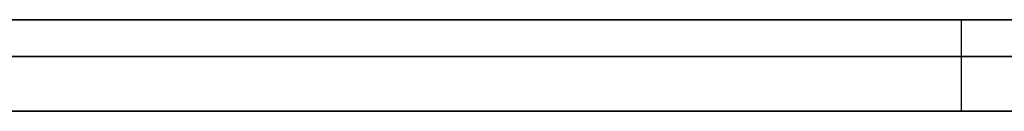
# Model space of a CAD drawing. Extents: x -2.05 to 2.05, y 0 to 2.3.
# Tile 19 of 74: x 0.853497 to 0.858897, y 2.219499 to 2.22. Entities that reach past the tile are written whole.
import ezdxf

# ---------------------------------------------------------------- set-up
doc = ezdxf.new("R2010")
doc.units = 0
doc.layers.get('0').update_dxf_attribs({"linetype": 'CONTINUOUS'})

# ---------------------------------------------------------------- blocks, each defined once
blk = doc.blocks.new('*U1')
at = {"extrusion": (0, 1, 0)}
for p, q in [((1.978, 2.2199991, -0.83), (-1.978, 2.2199991, -0.83)), ((-1.978, 2.2199991, 0.83), (1.978, 2.2199991, 0.83)), ((0.708, 2.2199991, -0.705), (1.628, 2.2199991, -0.705)), ((1.628, 2.2199991, -0.405), (0.708, 2.2199991, -0.405)), ((1.628, 2.2197991, -0.705), (0.708, 2.2197991, -0.705)), ((0.708, 2.2197991, -0.405), (1.628, 2.2197991, -0.405)), ((0.8674098, 2.2197991, -0.6110237), (0.8396873, 2.2197991, -0.4910237)), ((0.845271, 2.2197991, -0.6110237), (0.8674098, 2.2197991, -0.6110237)), ((0.8396873, 2.2194991, -0.4910237), (0.8674098, 2.2194991, -0.6110237)), ((0.8674098, 2.2194991, -0.6110237), (0.845271, 2.2194991, -0.6110237))]:
    blk.add_line(p, q, dxfattribs=at)
for p, q in [((1.978, 2.2199991, -0.83), (-1.978, 2.2199991, -0.83)), ((0.708, 2.2199991, -0.705), (1.628, 2.2199991, -0.705)), ((0.8586595, 2.2199991, -0.2417742), (0.8586595, 2.2194991, -0.2417742)), ((0.8586595, 2.2199991, -0.2417742), (0.8586595, 2.2194991, -0.2417742)), ((1.628, 2.2197991, -0.705), (0.708, 2.2197991, -0.705)), ((0.845271, 2.2197991, -0.6110237), (0.8674098, 2.2197991, -0.6110237)), ((0.8674098, 2.2194991, -0.6110237), (0.845271, 2.2194991, -0.6110237))]:
    blk.add_line(p, q)
at = {"extrusion": (0, 0, -1)}
for p, q in [((-1.978, 2.2199991, 0.83), (1.978, 2.2199991, 0.83)), ((1.628, 2.2199991, -0.405), (0.708, 2.2199991, -0.405)), ((0.708, 2.2197991, -0.405), (1.628, 2.2197991, -0.405))]:
    blk.add_line(p, q, dxfattribs=at)
at = {"extrusion": (-0.974338, 0, -0.225092)}
for p, q in [((0.8674098, 2.2197991, -0.6110237), (0.8396873, 2.2197991, -0.4910237)), ((0.8396873, 2.2194991, -0.4910237), (0.8674098, 2.2194991, -0.6110237))]:
    blk.add_line(p, q, dxfattribs=at)
for points in [[(0.858659, 2.22, -0.241774), (0.858659, 2.22, -0.241969), (0.858658, 2.22, -0.242164), (0.858656, 2.22, -0.242358), (0.858654, 2.22, -0.242551), (0.858651, 2.22, -0.242744), (0.858647, 2.22, -0.242936), (0.858642, 2.22, -0.243128), (0.858637, 2.22, -0.243318), (0.85863, 2.22, -0.243509), (0.858624, 2.22, -0.243698), (0.858616, 2.22, -0.243887), (0.858608, 2.22, -0.244075), (0.858599, 2.22, -0.244263), (0.858589, 2.22, -0.24445), (0.858579, 2.22, -0.244636), (0.858568, 2.22, -0.244822), (0.858556, 2.22, -0.245007), (0.858543, 2.22, -0.245191), (0.85853, 2.22, -0.245375), (0.858516, 2.22, -0.245558), (0.858502, 2.22, -0.245741), (0.858486, 2.22, -0.245923), (0.85847, 2.22, -0.246104), (0.858453, 2.22, -0.246284), (0.858436, 2.22, -0.246464), (0.858417, 2.22, -0.246644), (0.858398, 2.22, -0.246822), (0.858379, 2.22, -0.247001), (0.858358, 2.22, -0.247178), (0.858337, 2.22, -0.247355), (0.858315, 2.22, -0.247531), (0.858293, 2.22, -0.247706), (0.85827, 2.22, -0.247881), (0.858246, 2.22, -0.248055), (0.858221, 2.22, -0.248229), (0.858195, 2.22, -0.248402), (0.858169, 2.22, -0.248574), (0.858143, 2.22, -0.248746), (0.858115, 2.22, -0.248917), (0.858087, 2.22, -0.249087), (0.858058, 2.22, -0.249257), (0.858028, 2.22, -0.249426), (0.857998, 2.22, -0.249595), (0.857966, 2.22, -0.249763), (0.857934, 2.22, -0.24993), (0.857902, 2.22, -0.250096), (0.857869, 2.22, -0.250262), (0.857835, 2.22, -0.250428), (0.8578, 2.22, -0.250592), (0.857764, 2.22, -0.250756), (0.857728, 2.22, -0.25092), (0.857691, 2.22, -0.251083), (0.857654, 2.22, -0.251245), (0.857615, 2.22, -0.251406), (0.857576, 2.22, -0.251567), (0.857537, 2.22, -0.251727), (0.857496, 2.22, -0.251887), (0.857455, 2.22, -0.252046), (0.857413, 2.22, -0.252204), (0.857371, 2.22, -0.252362), (0.857327, 2.22, -0.252519), (0.857283, 2.22, -0.252675), (0.857238, 2.22, -0.252831), (0.857193, 2.22, -0.252986), (0.857147, 2.22, -0.25314), (0.8571, 2.22, -0.253294), (0.857052, 2.22, -0.253447), (0.857004, 2.22, -0.2536), (0.856955, 2.22, -0.253752), (0.856905, 2.22, -0.253903), (0.856855, 2.22, -0.254054), (0.856803, 2.22, -0.254204), (0.856752, 2.22, -0.254353), (0.856699, 2.22, -0.254502), (0.856646, 2.22, -0.25465), (0.856592, 2.22, -0.254798), (0.856537, 2.22, -0.254944), (0.856481, 2.22, -0.255091), (0.856425, 2.22, -0.255236), (0.856368, 2.22, -0.255381), (0.85631, 2.22, -0.255525), (0.856252, 2.22, -0.255669), (0.856193, 2.22, -0.255812), (0.856133, 2.22, -0.255954), (0.856073, 2.22, -0.256096), (0.856012, 2.22, -0.256237), (0.85595, 2.22, -0.256378), (0.855887, 2.22, -0.256517), (0.855824, 2.22, -0.256657), (0.855759, 2.22, -0.256795), (0.855695, 2.22, -0.256933), (0.855629, 2.22, -0.25707), (0.855563, 2.22, -0.257207), (0.855496, 2.22, -0.257343), (0.855428, 2.22, -0.257478), (0.85536, 2.22, -0.257613), (0.855291, 2.22, -0.257747), (0.855221, 2.22, -0.257881), (0.85515, 2.22, -0.258013), (0.855079, 2.22, -0.258146), (0.855007, 2.22, -0.258278), (0.854935, 2.22, -0.258409), (0.854861, 2.22, -0.258539), (0.854787, 2.22, -0.258669), (0.854712, 2.22, -0.258799), (0.854637, 2.22, -0.258927), (0.85456, 2.22, -0.259056), (0.854483, 2.22, -0.259183), (0.854406, 2.22, -0.25931), (0.854327, 2.22, -0.259437), (0.854248, 2.22, -0.259562), (0.854168, 2.22, -0.259688), (0.854088, 2.22, -0.259812), (0.854007, 2.22, -0.259936), (0.853925, 2.22, -0.26006), (0.853842, 2.22, -0.260182), (0.853758, 2.22, -0.260305), (0.853674, 2.22, -0.260426), (0.853589, 2.22, -0.260547), (0.853504, 2.22, -0.260668), (0.853418, 2.22, -0.260788)], [(0.858659, 2.22, -0.241774), (0.858659, 2.22, -0.241969), (0.858658, 2.22, -0.242164), (0.858656, 2.22, -0.242358), (0.858654, 2.22, -0.242551), (0.858651, 2.22, -0.242744), (0.858647, 2.22, -0.242936), (0.858642, 2.22, -0.243128), (0.858637, 2.22, -0.243318), (0.85863, 2.22, -0.243509), (0.858624, 2.22, -0.243698), (0.858616, 2.22, -0.243887), (0.858608, 2.22, -0.244075), (0.858599, 2.22, -0.244263), (0.858589, 2.22, -0.24445), (0.858579, 2.22, -0.244636), (0.858568, 2.22, -0.244822), (0.858556, 2.22, -0.245007), (0.858543, 2.22, -0.245191), (0.85853, 2.22, -0.245375), (0.858516, 2.22, -0.245558), (0.858502, 2.22, -0.245741), (0.858486, 2.22, -0.245923), (0.85847, 2.22, -0.246104), (0.858453, 2.22, -0.246284), (0.858436, 2.22, -0.246464), (0.858417, 2.22, -0.246644), (0.858398, 2.22, -0.246822), (0.858379, 2.22, -0.247001), (0.858358, 2.22, -0.247178), (0.858337, 2.22, -0.247355), (0.858315, 2.22, -0.247531), (0.858293, 2.22, -0.247706), (0.85827, 2.22, -0.247881), (0.858246, 2.22, -0.248055), (0.858221, 2.22, -0.248229), (0.858195, 2.22, -0.248402), (0.858169, 2.22, -0.248574), (0.858143, 2.22, -0.248746), (0.858115, 2.22, -0.248917), (0.858087, 2.22, -0.249087), (0.858058, 2.22, -0.249257), (0.858028, 2.22, -0.249426), (0.857998, 2.22, -0.249595), (0.857966, 2.22, -0.249763), (0.857934, 2.22, -0.24993), (0.857902, 2.22, -0.250096), (0.857869, 2.22, -0.250262), (0.857835, 2.22, -0.250428), (0.8578, 2.22, -0.250592), (0.857764, 2.22, -0.250756), (0.857728, 2.22, -0.25092), (0.857691, 2.22, -0.251083), (0.857654, 2.22, -0.251245), (0.857615, 2.22, -0.251406), (0.857576, 2.22, -0.251567), (0.857537, 2.22, -0.251727), (0.857496, 2.22, -0.251887), (0.857455, 2.22, -0.252046), (0.857413, 2.22, -0.252204), (0.857371, 2.22, -0.252362), (0.857327, 2.22, -0.252519), (0.857283, 2.22, -0.252675), (0.857238, 2.22, -0.252831), (0.857193, 2.22, -0.252986), (0.857147, 2.22, -0.25314), (0.8571, 2.22, -0.253294), (0.857052, 2.22, -0.253447), (0.857004, 2.22, -0.2536), (0.856955, 2.22, -0.253752), (0.856905, 2.22, -0.253903), (0.856855, 2.22, -0.254054), (0.856803, 2.22, -0.254204), (0.856752, 2.22, -0.254353), (0.856699, 2.22, -0.254502), (0.856646, 2.22, -0.25465), (0.856592, 2.22, -0.254798), (0.856537, 2.22, -0.254944), (0.856481, 2.22, -0.255091), (0.856425, 2.22, -0.255236), (0.856368, 2.22, -0.255381), (0.85631, 2.22, -0.255525), (0.856252, 2.22, -0.255669), (0.856193, 2.22, -0.255812), (0.856133, 2.22, -0.255954), (0.856073, 2.22, -0.256096), (0.856012, 2.22, -0.256237), (0.85595, 2.22, -0.256378), (0.855887, 2.22, -0.256517), (0.855824, 2.22, -0.256657), (0.855759, 2.22, -0.256795), (0.855695, 2.22, -0.256933), (0.855629, 2.22, -0.25707), (0.855563, 2.22, -0.257207), (0.855496, 2.22, -0.257343), (0.855428, 2.22, -0.257478), (0.85536, 2.22, -0.257613), (0.855291, 2.22, -0.257747), (0.855221, 2.22, -0.257881), (0.85515, 2.22, -0.258013), (0.855079, 2.22, -0.258146), (0.855007, 2.22, -0.258278), (0.854935, 2.22, -0.258409), (0.854861, 2.22, -0.258539), (0.854787, 2.22, -0.258669), (0.854712, 2.22, -0.258799), (0.854637, 2.22, -0.258927), (0.85456, 2.22, -0.259056), (0.854483, 2.22, -0.259183), (0.854406, 2.22, -0.25931), (0.854327, 2.22, -0.259437), (0.854248, 2.22, -0.259562), (0.854168, 2.22, -0.259688), (0.854088, 2.22, -0.259812), (0.854007, 2.22, -0.259936), (0.853925, 2.22, -0.26006), (0.853842, 2.22, -0.260182), (0.853758, 2.22, -0.260305), (0.853674, 2.22, -0.260426), (0.853589, 2.22, -0.260547), (0.853504, 2.22, -0.260668), (0.853418, 2.22, -0.260788)], [(0.85348, 2.22, -0.222508), (0.853563, 2.22, -0.222623), (0.853644, 2.22, -0.222738), (0.853725, 2.22, -0.222853), (0.853805, 2.22, -0.222969), (0.853885, 2.22, -0.223086), (0.853964, 2.22, -0.223203), (0.854042, 2.22, -0.22332), (0.854119, 2.22, -0.223438), (0.854196, 2.22, -0.223557), (0.854272, 2.22, -0.223676), (0.854348, 2.22, -0.223796), (0.854423, 2.22, -0.223916), (0.854497, 2.22, -0.224037), (0.854571, 2.22, -0.224158), (0.854644, 2.22, -0.224279), (0.854716, 2.22, -0.224402), (0.854787, 2.22, -0.224524), (0.854858, 2.22, -0.224648), (0.854928, 2.22, -0.224771), (0.854998, 2.22, -0.224896), (0.855067, 2.22, -0.22502), (0.855135, 2.22, -0.225146), (0.855203, 2.22, -0.225271), (0.85527, 2.22, -0.225398), (0.855336, 2.22, -0.225525), (0.855401, 2.22, -0.225652), (0.855466, 2.22, -0.22578), (0.85553, 2.22, -0.225908), (0.855594, 2.22, -0.226037), (0.855657, 2.22, -0.226166), (0.855719, 2.22, -0.226296), (0.855781, 2.22, -0.226427), (0.855842, 2.22, -0.226558), (0.855902, 2.22, -0.22669), (0.855961, 2.22, -0.226823), (0.85602, 2.22, -0.226956), (0.856079, 2.22, -0.22709), (0.856136, 2.22, -0.227225), (0.856193, 2.22, -0.227361), (0.85625, 2.22, -0.227497), (0.856306, 2.22, -0.227633), (0.856361, 2.22, -0.227771), (0.856415, 2.22, -0.227909), (0.856469, 2.22, -0.228048), (0.856522, 2.22, -0.228188), (0.856574, 2.22, -0.228328), (0.856626, 2.22, -0.228469), (0.856677, 2.22, -0.22861), (0.856728, 2.22, -0.228753), (0.856778, 2.22, -0.228896), (0.856827, 2.22, -0.229039), (0.856875, 2.22, -0.229184), (0.856923, 2.22, -0.229329), (0.856971, 2.22, -0.229474), (0.857017, 2.22, -0.229621), (0.857063, 2.22, -0.229768), (0.857108, 2.22, -0.229916), (0.857153, 2.22, -0.230064), (0.857197, 2.22, -0.230213), (0.85724, 2.22, -0.230363), (0.857283, 2.22, -0.230514), (0.857325, 2.22, -0.230665), (0.857366, 2.22, -0.230817), (0.857407, 2.22, -0.23097), (0.857447, 2.22, -0.231123), (0.857487, 2.22, -0.231277), (0.857525, 2.22, -0.231432), (0.857563, 2.22, -0.231587), (0.857601, 2.22, -0.231743), (0.857638, 2.22, -0.2319), (0.857674, 2.22, -0.232057), (0.857709, 2.22, -0.232215), (0.857744, 2.22, -0.232374), (0.857779, 2.22, -0.232534), (0.857812, 2.22, -0.232694), (0.857845, 2.22, -0.232855), (0.857877, 2.22, -0.233016), (0.857909, 2.22, -0.233178), (0.85794, 2.22, -0.233341), (0.85797, 2.22, -0.233505), (0.858, 2.22, -0.233669), (0.858029, 2.22, -0.233834), (0.858057, 2.22, -0.234), (0.858085, 2.22, -0.234166), (0.858112, 2.22, -0.234333), (0.858138, 2.22, -0.234501), (0.858164, 2.22, -0.234669), (0.858189, 2.22, -0.234839), (0.858213, 2.22, -0.235008), (0.858237, 2.22, -0.235179), (0.85826, 2.22, -0.23535), (0.858283, 2.22, -0.235522), (0.858305, 2.22, -0.235694), (0.858326, 2.22, -0.235868), (0.858346, 2.22, -0.236042), (0.858366, 2.22, -0.236216), (0.858385, 2.22, -0.236392), (0.858404, 2.22, -0.236568), (0.858422, 2.22, -0.236744), (0.858439, 2.22, -0.236922), (0.858456, 2.22, -0.2371), (0.858472, 2.22, -0.237278), (0.858487, 2.22, -0.237458), (0.858502, 2.22, -0.237638), (0.858516, 2.22, -0.237819), (0.858529, 2.22, -0.238), (0.858542, 2.22, -0.238182), (0.858554, 2.22, -0.238365), (0.858565, 2.22, -0.238549), (0.858576, 2.22, -0.238733), (0.858586, 2.22, -0.238918), (0.858596, 2.22, -0.239103), (0.858604, 2.22, -0.23929), (0.858613, 2.22, -0.239477), (0.85862, 2.22, -0.239664), (0.858627, 2.22, -0.239853), (0.858633, 2.22, -0.240042), (0.858639, 2.22, -0.240232), (0.858644, 2.22, -0.240422), (0.858648, 2.22, -0.240613), (0.858651, 2.22, -0.240805), (0.858654, 2.22, -0.240997), (0.858657, 2.22, -0.241191), (0.858658, 2.22, -0.241384), (0.858659, 2.22, -0.241579), (0.858659, 2.22, -0.241774)], [(0.85348, 2.22, -0.222508), (0.853563, 2.22, -0.222623), (0.853644, 2.22, -0.222738), (0.853725, 2.22, -0.222853), (0.853805, 2.22, -0.222969), (0.853885, 2.22, -0.223086), (0.853964, 2.22, -0.223203), (0.854042, 2.22, -0.22332), (0.854119, 2.22, -0.223438), (0.854196, 2.22, -0.223557), (0.854272, 2.22, -0.223676), (0.854348, 2.22, -0.223796), (0.854423, 2.22, -0.223916), (0.854497, 2.22, -0.224037), (0.854571, 2.22, -0.224158), (0.854644, 2.22, -0.224279), (0.854716, 2.22, -0.224402), (0.854787, 2.22, -0.224524), (0.854858, 2.22, -0.224648), (0.854928, 2.22, -0.224771), (0.854998, 2.22, -0.224896), (0.855067, 2.22, -0.22502), (0.855135, 2.22, -0.225146), (0.855203, 2.22, -0.225271), (0.85527, 2.22, -0.225398), (0.855336, 2.22, -0.225525), (0.855401, 2.22, -0.225652), (0.855466, 2.22, -0.22578), (0.85553, 2.22, -0.225908), (0.855594, 2.22, -0.226037), (0.855657, 2.22, -0.226166), (0.855719, 2.22, -0.226296), (0.855781, 2.22, -0.226427), (0.855842, 2.22, -0.226558), (0.855902, 2.22, -0.22669), (0.855961, 2.22, -0.226823), (0.85602, 2.22, -0.226956), (0.856079, 2.22, -0.22709), (0.856136, 2.22, -0.227225), (0.856193, 2.22, -0.227361), (0.85625, 2.22, -0.227497), (0.856306, 2.22, -0.227633), (0.856361, 2.22, -0.227771), (0.856415, 2.22, -0.227909), (0.856469, 2.22, -0.228048), (0.856522, 2.22, -0.228188), (0.856574, 2.22, -0.228328), (0.856626, 2.22, -0.228469), (0.856677, 2.22, -0.22861), (0.856728, 2.22, -0.228753), (0.856778, 2.22, -0.228896), (0.856827, 2.22, -0.229039), (0.856875, 2.22, -0.229184), (0.856923, 2.22, -0.229329), (0.856971, 2.22, -0.229474), (0.857017, 2.22, -0.229621), (0.857063, 2.22, -0.229768), (0.857108, 2.22, -0.229916), (0.857153, 2.22, -0.230064), (0.857197, 2.22, -0.230213), (0.85724, 2.22, -0.230363), (0.857283, 2.22, -0.230514), (0.857325, 2.22, -0.230665), (0.857366, 2.22, -0.230817), (0.857407, 2.22, -0.23097), (0.857447, 2.22, -0.231123), (0.857487, 2.22, -0.231277), (0.857525, 2.22, -0.231432), (0.857563, 2.22, -0.231587), (0.857601, 2.22, -0.231743), (0.857638, 2.22, -0.2319), (0.857674, 2.22, -0.232057), (0.857709, 2.22, -0.232215), (0.857744, 2.22, -0.232374), (0.857779, 2.22, -0.232534), (0.857812, 2.22, -0.232694), (0.857845, 2.22, -0.232855), (0.857877, 2.22, -0.233016), (0.857909, 2.22, -0.233178), (0.85794, 2.22, -0.233341), (0.85797, 2.22, -0.233505), (0.858, 2.22, -0.233669), (0.858029, 2.22, -0.233834), (0.858057, 2.22, -0.234), (0.858085, 2.22, -0.234166), (0.858112, 2.22, -0.234333), (0.858138, 2.22, -0.234501), (0.858164, 2.22, -0.234669), (0.858189, 2.22, -0.234839), (0.858213, 2.22, -0.235008), (0.858237, 2.22, -0.235179), (0.85826, 2.22, -0.23535), (0.858283, 2.22, -0.235522), (0.858305, 2.22, -0.235694), (0.858326, 2.22, -0.235868), (0.858346, 2.22, -0.236042), (0.858366, 2.22, -0.236216), (0.858385, 2.22, -0.236392), (0.858404, 2.22, -0.236568), (0.858422, 2.22, -0.236744), (0.858439, 2.22, -0.236922), (0.858456, 2.22, -0.2371), (0.858472, 2.22, -0.237278), (0.858487, 2.22, -0.237458), (0.858502, 2.22, -0.237638), (0.858516, 2.22, -0.237819), (0.858529, 2.22, -0.238), (0.858542, 2.22, -0.238182), (0.858554, 2.22, -0.238365), (0.858565, 2.22, -0.238549), (0.858576, 2.22, -0.238733), (0.858586, 2.22, -0.238918), (0.858596, 2.22, -0.239103), (0.858604, 2.22, -0.23929), (0.858613, 2.22, -0.239477), (0.85862, 2.22, -0.239664), (0.858627, 2.22, -0.239853), (0.858633, 2.22, -0.240042), (0.858639, 2.22, -0.240232), (0.858644, 2.22, -0.240422), (0.858648, 2.22, -0.240613), (0.858651, 2.22, -0.240805), (0.858654, 2.22, -0.240997), (0.858657, 2.22, -0.241191), (0.858658, 2.22, -0.241384), (0.858659, 2.22, -0.241579), (0.858659, 2.22, -0.241774)], [(0.858934, 2.22, -0.213428), (0.858799, 2.22, -0.213288), (0.858663, 2.22, -0.213149), (0.858526, 2.22, -0.21301), (0.858389, 2.22, -0.212872), (0.858251, 2.22, -0.212736), (0.858112, 2.22, -0.2126), (0.857972, 2.22, -0.212465), (0.857832, 2.22, -0.21233), (0.857691, 2.22, -0.212197), (0.85755, 2.22, -0.212065), (0.857408, 2.22, -0.211933), (0.857265, 2.22, -0.211802), (0.857121, 2.22, -0.211672), (0.856977, 2.22, -0.211543), (0.856832, 2.22, -0.211415), (0.856686, 2.22, -0.211288), (0.85654, 2.22, -0.211162), (0.856393, 2.22, -0.211036), (0.856245, 2.22, -0.210911), (0.856096, 2.22, -0.210788), (0.855947, 2.22, -0.210665), (0.855797, 2.22, -0.210543), (0.855647, 2.22, -0.210421), (0.855496, 2.22, -0.210301), (0.855344, 2.22, -0.210182), (0.855191, 2.22, -0.210063), (0.855038, 2.22, -0.209945), (0.854884, 2.22, -0.209828), (0.854729, 2.22, -0.209712), (0.854574, 2.22, -0.209597), (0.854417, 2.22, -0.209483), (0.854261, 2.22, -0.20937), (0.854103, 2.22, -0.209257), (0.853945, 2.22, -0.209145), (0.853786, 2.22, -0.209035), (0.853626, 2.22, -0.208925), (0.853466, 2.22, -0.208815)], [(0.858934, 2.22, -0.213428), (0.858799, 2.22, -0.213288), (0.858663, 2.22, -0.213149), (0.858526, 2.22, -0.21301), (0.858389, 2.22, -0.212872), (0.858251, 2.22, -0.212736), (0.858112, 2.22, -0.2126), (0.857972, 2.22, -0.212465), (0.857832, 2.22, -0.21233), (0.857691, 2.22, -0.212197), (0.85755, 2.22, -0.212065), (0.857408, 2.22, -0.211933), (0.857265, 2.22, -0.211802), (0.857121, 2.22, -0.211672), (0.856977, 2.22, -0.211543), (0.856832, 2.22, -0.211415), (0.856686, 2.22, -0.211288), (0.85654, 2.22, -0.211162), (0.856393, 2.22, -0.211036), (0.856245, 2.22, -0.210911), (0.856096, 2.22, -0.210788), (0.855947, 2.22, -0.210665), (0.855797, 2.22, -0.210543), (0.855647, 2.22, -0.210421), (0.855496, 2.22, -0.210301), (0.855344, 2.22, -0.210182), (0.855191, 2.22, -0.210063), (0.855038, 2.22, -0.209945), (0.854884, 2.22, -0.209828), (0.854729, 2.22, -0.209712), (0.854574, 2.22, -0.209597), (0.854417, 2.22, -0.209483), (0.854261, 2.22, -0.20937), (0.854103, 2.22, -0.209257), (0.853945, 2.22, -0.209145), (0.853786, 2.22, -0.209035), (0.853626, 2.22, -0.208925), (0.853466, 2.22, -0.208815)], [(0.853402, 2.22, -0.274688), (0.853568, 2.22, -0.274577), (0.853733, 2.22, -0.274464), (0.853897, 2.22, -0.274351), (0.85406, 2.22, -0.274238), (0.854223, 2.22, -0.274123), (0.854385, 2.22, -0.274008), (0.854546, 2.22, -0.273892), (0.854706, 2.22, -0.273775), (0.854866, 2.22, -0.273658), (0.855025, 2.22, -0.273539), (0.855183, 2.22, -0.27342), (0.85534, 2.22, -0.273301), (0.855496, 2.22, -0.27318), (0.855652, 2.22, -0.273059), (0.855807, 2.22, -0.272937), (0.855961, 2.22, -0.272814), (0.856114, 2.22, -0.272691), (0.856266, 2.22, -0.272567), (0.856418, 2.22, -0.272442), (0.856569, 2.22, -0.272316), (0.856719, 2.22, -0.27219), (0.856868, 2.22, -0.272063), (0.857017, 2.22, -0.271935), (0.857164, 2.22, -0.271806), (0.857311, 2.22, -0.271677), (0.857457, 2.22, -0.271547), (0.857603, 2.22, -0.271416), (0.857747, 2.22, -0.271284), (0.857891, 2.22, -0.271152), (0.858034, 2.22, -0.271019), (0.858176, 2.22, -0.270885), (0.858318, 2.22, -0.27075), (0.858458, 2.22, -0.270615), (0.858598, 2.22, -0.270479), (0.858737, 2.22, -0.270342), (0.858876, 2.22, -0.270204), (0.859013, 2.22, -0.270066)], [(0.853402, 2.22, -0.274688), (0.853568, 2.22, -0.274577), (0.853733, 2.22, -0.274464), (0.853897, 2.22, -0.274351), (0.85406, 2.22, -0.274238), (0.854223, 2.22, -0.274123), (0.854385, 2.22, -0.274008), (0.854546, 2.22, -0.273892), (0.854706, 2.22, -0.273775), (0.854866, 2.22, -0.273658), (0.855025, 2.22, -0.273539), (0.855183, 2.22, -0.27342), (0.85534, 2.22, -0.273301), (0.855496, 2.22, -0.27318), (0.855652, 2.22, -0.273059), (0.855807, 2.22, -0.272937), (0.855961, 2.22, -0.272814), (0.856114, 2.22, -0.272691), (0.856266, 2.22, -0.272567), (0.856418, 2.22, -0.272442), (0.856569, 2.22, -0.272316), (0.856719, 2.22, -0.27219), (0.856868, 2.22, -0.272063), (0.857017, 2.22, -0.271935), (0.857164, 2.22, -0.271806), (0.857311, 2.22, -0.271677), (0.857457, 2.22, -0.271547), (0.857603, 2.22, -0.271416), (0.857747, 2.22, -0.271284), (0.857891, 2.22, -0.271152), (0.858034, 2.22, -0.271019), (0.858176, 2.22, -0.270885), (0.858318, 2.22, -0.27075), (0.858458, 2.22, -0.270615), (0.858598, 2.22, -0.270479), (0.858737, 2.22, -0.270342), (0.858876, 2.22, -0.270204), (0.859013, 2.22, -0.270066)], [(0.858659, 2.2195, -0.241774), (0.858659, 2.2195, -0.242068), (0.858656, 2.2195, -0.24236), (0.858652, 2.2195, -0.24265), (0.858647, 2.2195, -0.242939), (0.858639, 2.2195, -0.243227), (0.85863, 2.2195, -0.243513), (0.85862, 2.2195, -0.243798), (0.858608, 2.2195, -0.244081), (0.858594, 2.2195, -0.244363), (0.858579, 2.2195, -0.244643), (0.858562, 2.2195, -0.244922), (0.858543, 2.2195, -0.2452), (0.858523, 2.2195, -0.245476), (0.858501, 2.2195, -0.245751), (0.858477, 2.2195, -0.246024), (0.858452, 2.2195, -0.246296), (0.858425, 2.2195, -0.246566), (0.858397, 2.2195, -0.246835), (0.858367, 2.2195, -0.247103), (0.858336, 2.2195, -0.247369), (0.858302, 2.2195, -0.247633), (0.858268, 2.2195, -0.247896), (0.858231, 2.2195, -0.248158), (0.858193, 2.2195, -0.248418), (0.858153, 2.2195, -0.248677), (0.858112, 2.2195, -0.248934), (0.858069, 2.2195, -0.24919), (0.858025, 2.2195, -0.249445), (0.857978, 2.2195, -0.249698), (0.857931, 2.2195, -0.24995), (0.857881, 2.2195, -0.2502), (0.85783, 2.2195, -0.250448), (0.857778, 2.2195, -0.250696), (0.857723, 2.2195, -0.250942), (0.857667, 2.2195, -0.251186), (0.85761, 2.2195, -0.251429), (0.857551, 2.2195, -0.251671), (0.85749, 2.2195, -0.251911), (0.857428, 2.2195, -0.252149), (0.857364, 2.2195, -0.252386), (0.857298, 2.2195, -0.252622), (0.857231, 2.2195, -0.252857), (0.857162, 2.2195, -0.253089), (0.857092, 2.2195, -0.253321), (0.85702, 2.2195, -0.253551), (0.856946, 2.2195, -0.253779), (0.856871, 2.2195, -0.254006), (0.856794, 2.2195, -0.254232), (0.856715, 2.2195, -0.254456), (0.856635, 2.2195, -0.254679), (0.856553, 2.2195, -0.2549), (0.85647, 2.2195, -0.25512), (0.856385, 2.2195, -0.255339), (0.856298, 2.2195, -0.255556), (0.85621, 2.2195, -0.255771), (0.85612, 2.2195, -0.255986), (0.856028, 2.2195, -0.256198), (0.855935, 2.2195, -0.25641), (0.855841, 2.2195, -0.256619), (0.855744, 2.2195, -0.256828), (0.855646, 2.2195, -0.257035), (0.855547, 2.2195, -0.25724), (0.855445, 2.2195, -0.257444), (0.855343, 2.2195, -0.257647), (0.855238, 2.2195, -0.257848), (0.855132, 2.2195, -0.258048), (0.855024, 2.2195, -0.258247), (0.854915, 2.2195, -0.258444), (0.854804, 2.2195, -0.25864), (0.854691, 2.2195, -0.258834), (0.854577, 2.2195, -0.259027), (0.854462, 2.2195, -0.259219), (0.854344, 2.2195, -0.25941), (0.854225, 2.2195, -0.259599), (0.854104, 2.2195, -0.259787), (0.853982, 2.2195, -0.259973), (0.853858, 2.2195, -0.260158), (0.853733, 2.2195, -0.260342), (0.853606, 2.2195, -0.260524), (0.853477, 2.2195, -0.260706)], [(0.858659, 2.2195, -0.241774), (0.858659, 2.2195, -0.242068), (0.858656, 2.2195, -0.24236), (0.858652, 2.2195, -0.24265), (0.858647, 2.2195, -0.242939), (0.858639, 2.2195, -0.243227), (0.85863, 2.2195, -0.243513), (0.85862, 2.2195, -0.243798), (0.858608, 2.2195, -0.244081), (0.858594, 2.2195, -0.244363), (0.858579, 2.2195, -0.244643), (0.858562, 2.2195, -0.244922), (0.858543, 2.2195, -0.2452), (0.858523, 2.2195, -0.245476), (0.858501, 2.2195, -0.245751), (0.858477, 2.2195, -0.246024), (0.858452, 2.2195, -0.246296), (0.858425, 2.2195, -0.246566), (0.858397, 2.2195, -0.246835), (0.858367, 2.2195, -0.247103), (0.858336, 2.2195, -0.247369), (0.858302, 2.2195, -0.247633), (0.858268, 2.2195, -0.247896), (0.858231, 2.2195, -0.248158), (0.858193, 2.2195, -0.248418), (0.858153, 2.2195, -0.248677), (0.858112, 2.2195, -0.248934), (0.858069, 2.2195, -0.24919), (0.858025, 2.2195, -0.249445), (0.857978, 2.2195, -0.249698), (0.857931, 2.2195, -0.24995), (0.857881, 2.2195, -0.2502), (0.85783, 2.2195, -0.250448), (0.857778, 2.2195, -0.250696), (0.857723, 2.2195, -0.250942), (0.857667, 2.2195, -0.251186), (0.85761, 2.2195, -0.251429), (0.857551, 2.2195, -0.251671), (0.85749, 2.2195, -0.251911), (0.857428, 2.2195, -0.252149), (0.857364, 2.2195, -0.252386), (0.857298, 2.2195, -0.252622), (0.857231, 2.2195, -0.252857), (0.857162, 2.2195, -0.253089), (0.857092, 2.2195, -0.253321), (0.85702, 2.2195, -0.253551), (0.856946, 2.2195, -0.253779), (0.856871, 2.2195, -0.254006), (0.856794, 2.2195, -0.254232), (0.856715, 2.2195, -0.254456), (0.856635, 2.2195, -0.254679), (0.856553, 2.2195, -0.2549), (0.85647, 2.2195, -0.25512), (0.856385, 2.2195, -0.255339), (0.856298, 2.2195, -0.255556), (0.85621, 2.2195, -0.255771), (0.85612, 2.2195, -0.255986), (0.856028, 2.2195, -0.256198), (0.855935, 2.2195, -0.25641), (0.855841, 2.2195, -0.256619), (0.855744, 2.2195, -0.256828), (0.855646, 2.2195, -0.257035), (0.855547, 2.2195, -0.25724), (0.855445, 2.2195, -0.257444), (0.855343, 2.2195, -0.257647), (0.855238, 2.2195, -0.257848), (0.855132, 2.2195, -0.258048), (0.855024, 2.2195, -0.258247), (0.854915, 2.2195, -0.258444), (0.854804, 2.2195, -0.25864), (0.854691, 2.2195, -0.258834), (0.854577, 2.2195, -0.259027), (0.854462, 2.2195, -0.259219), (0.854344, 2.2195, -0.25941), (0.854225, 2.2195, -0.259599), (0.854104, 2.2195, -0.259787), (0.853982, 2.2195, -0.259973), (0.853858, 2.2195, -0.260158), (0.853733, 2.2195, -0.260342), (0.853606, 2.2195, -0.260524), (0.853477, 2.2195, -0.260706)], [(0.853453, 2.2195, -0.222471), (0.853577, 2.2195, -0.222643), (0.853699, 2.2195, -0.222816), (0.85382, 2.2195, -0.22299), (0.853939, 2.2195, -0.223166), (0.854057, 2.2195, -0.223343), (0.854173, 2.2195, -0.223521), (0.854287, 2.2195, -0.2237), (0.854401, 2.2195, -0.22388), (0.854512, 2.2195, -0.224061), (0.854622, 2.2195, -0.224244), (0.854731, 2.2195, -0.224428), (0.854838, 2.2195, -0.224613), (0.854944, 2.2195, -0.224799), (0.855048, 2.2195, -0.224986), (0.855151, 2.2195, -0.225174), (0.855252, 2.2195, -0.225364), (0.855351, 2.2195, -0.225555), (0.855449, 2.2195, -0.225746), (0.855546, 2.2195, -0.22594), (0.855641, 2.2195, -0.226134), (0.855735, 2.2195, -0.226329), (0.855827, 2.2195, -0.226526), (0.855917, 2.2195, -0.226725), (0.856007, 2.2195, -0.226925), (0.856094, 2.2195, -0.227126), (0.856181, 2.2195, -0.22733), (0.856265, 2.2195, -0.227534), (0.856349, 2.2195, -0.227741), (0.85643, 2.2195, -0.227948), (0.856511, 2.2195, -0.228158), (0.856589, 2.2195, -0.228369), (0.856667, 2.2195, -0.228581), (0.856743, 2.2195, -0.228795), (0.856817, 2.2195, -0.229011), (0.85689, 2.2195, -0.229228), (0.856962, 2.2195, -0.229447), (0.857032, 2.2195, -0.229667), (0.8571, 2.2195, -0.229889), (0.857167, 2.2195, -0.230112), (0.857233, 2.2195, -0.230337), (0.857297, 2.2195, -0.230564), (0.85736, 2.2195, -0.230792), (0.857421, 2.2195, -0.231021), (0.85748, 2.2195, -0.231253), (0.857539, 2.2195, -0.231485), (0.857595, 2.2195, -0.23172), (0.857651, 2.2195, -0.231955), (0.857704, 2.2195, -0.232193), (0.857757, 2.2195, -0.232432), (0.857808, 2.2195, -0.232672), (0.857857, 2.2195, -0.232914), (0.857905, 2.2195, -0.233158), (0.857951, 2.2195, -0.233403), (0.857996, 2.2195, -0.23365), (0.85804, 2.2195, -0.233898), (0.858082, 2.2195, -0.234148), (0.858122, 2.2195, -0.234399), (0.858161, 2.2195, -0.234652), (0.858199, 2.2195, -0.234907), (0.858235, 2.2195, -0.235163), (0.85827, 2.2195, -0.23542), (0.858303, 2.2195, -0.235679), (0.858335, 2.2195, -0.23594), (0.858365, 2.2195, -0.236202), (0.858393, 2.2195, -0.236466), (0.858421, 2.2195, -0.236732), (0.858447, 2.2195, -0.236999), (0.858471, 2.2195, -0.237267), (0.858494, 2.2195, -0.237537), (0.858515, 2.2195, -0.237809), (0.858535, 2.2195, -0.238082), (0.858553, 2.2195, -0.238357), (0.85857, 2.2195, -0.238633), (0.858586, 2.2195, -0.238911), (0.8586, 2.2195, -0.23919), (0.858612, 2.2195, -0.239471), (0.858623, 2.2195, -0.239753), (0.858633, 2.2195, -0.240037), (0.858641, 2.2195, -0.240323), (0.858648, 2.2195, -0.24061), (0.858653, 2.2195, -0.240899), (0.858657, 2.2195, -0.241189), (0.858659, 2.2195, -0.241481), (0.858659, 2.2195, -0.241774)], [(0.853453, 2.2195, -0.222471), (0.853577, 2.2195, -0.222643), (0.853699, 2.2195, -0.222816), (0.85382, 2.2195, -0.22299), (0.853939, 2.2195, -0.223166), (0.854057, 2.2195, -0.223343), (0.854173, 2.2195, -0.223521), (0.854287, 2.2195, -0.2237), (0.854401, 2.2195, -0.22388), (0.854512, 2.2195, -0.224061), (0.854622, 2.2195, -0.224244), (0.854731, 2.2195, -0.224428), (0.854838, 2.2195, -0.224613), (0.854944, 2.2195, -0.224799), (0.855048, 2.2195, -0.224986), (0.855151, 2.2195, -0.225174), (0.855252, 2.2195, -0.225364), (0.855351, 2.2195, -0.225555), (0.855449, 2.2195, -0.225746), (0.855546, 2.2195, -0.22594), (0.855641, 2.2195, -0.226134), (0.855735, 2.2195, -0.226329), (0.855827, 2.2195, -0.226526), (0.855917, 2.2195, -0.226725), (0.856007, 2.2195, -0.226925), (0.856094, 2.2195, -0.227126), (0.856181, 2.2195, -0.22733), (0.856265, 2.2195, -0.227534), (0.856349, 2.2195, -0.227741), (0.85643, 2.2195, -0.227948), (0.856511, 2.2195, -0.228158), (0.856589, 2.2195, -0.228369), (0.856667, 2.2195, -0.228581), (0.856743, 2.2195, -0.228795), (0.856817, 2.2195, -0.229011), (0.85689, 2.2195, -0.229228), (0.856962, 2.2195, -0.229447), (0.857032, 2.2195, -0.229667), (0.8571, 2.2195, -0.229889), (0.857167, 2.2195, -0.230112), (0.857233, 2.2195, -0.230337), (0.857297, 2.2195, -0.230564), (0.85736, 2.2195, -0.230792), (0.857421, 2.2195, -0.231021), (0.85748, 2.2195, -0.231253), (0.857539, 2.2195, -0.231485), (0.857595, 2.2195, -0.23172), (0.857651, 2.2195, -0.231955), (0.857704, 2.2195, -0.232193), (0.857757, 2.2195, -0.232432), (0.857808, 2.2195, -0.232672), (0.857857, 2.2195, -0.232914), (0.857905, 2.2195, -0.233158), (0.857951, 2.2195, -0.233403), (0.857996, 2.2195, -0.23365), (0.85804, 2.2195, -0.233898), (0.858082, 2.2195, -0.234148), (0.858122, 2.2195, -0.234399), (0.858161, 2.2195, -0.234652), (0.858199, 2.2195, -0.234907), (0.858235, 2.2195, -0.235163), (0.85827, 2.2195, -0.23542), (0.858303, 2.2195, -0.235679), (0.858335, 2.2195, -0.23594), (0.858365, 2.2195, -0.236202), (0.858393, 2.2195, -0.236466), (0.858421, 2.2195, -0.236732), (0.858447, 2.2195, -0.236999), (0.858471, 2.2195, -0.237267), (0.858494, 2.2195, -0.237537), (0.858515, 2.2195, -0.237809), (0.858535, 2.2195, -0.238082), (0.858553, 2.2195, -0.238357), (0.85857, 2.2195, -0.238633), (0.858586, 2.2195, -0.238911), (0.8586, 2.2195, -0.23919), (0.858612, 2.2195, -0.239471), (0.858623, 2.2195, -0.239753), (0.858633, 2.2195, -0.240037), (0.858641, 2.2195, -0.240323), (0.858648, 2.2195, -0.24061), (0.858653, 2.2195, -0.240899), (0.858657, 2.2195, -0.241189), (0.858659, 2.2195, -0.241481), (0.858659, 2.2195, -0.241774)], [(0.853308, 2.2195, -0.208709), (0.85355, 2.2195, -0.208872), (0.85379, 2.2195, -0.209037), (0.854028, 2.2195, -0.209204), (0.854266, 2.2195, -0.209373), (0.854501, 2.2195, -0.209544), (0.854735, 2.2195, -0.209717), (0.854967, 2.2195, -0.209892), (0.855198, 2.2195, -0.210069), (0.855428, 2.2195, -0.210247), (0.855655, 2.2195, -0.210428), (0.855881, 2.2195, -0.210611), (0.856106, 2.2195, -0.210795), (0.856329, 2.2195, -0.210982), (0.85655, 2.2195, -0.211171), (0.85677, 2.2195, -0.211361), (0.856988, 2.2195, -0.211554), (0.857205, 2.2195, -0.211748), (0.85742, 2.2195, -0.211944), (0.857634, 2.2195, -0.212143), (0.857846, 2.2195, -0.212343), (0.858056, 2.2195, -0.212545), (0.858265, 2.2195, -0.21275), (0.858472, 2.2195, -0.212956), (0.858678, 2.2195, -0.213164), (0.858882, 2.2195, -0.213374), (0.859084, 2.2195, -0.213586)], [(0.853308, 2.2195, -0.208709), (0.85355, 2.2195, -0.208872), (0.85379, 2.2195, -0.209037), (0.854028, 2.2195, -0.209204), (0.854266, 2.2195, -0.209373), (0.854501, 2.2195, -0.209544), (0.854735, 2.2195, -0.209717), (0.854967, 2.2195, -0.209892), (0.855198, 2.2195, -0.210069), (0.855428, 2.2195, -0.210247), (0.855655, 2.2195, -0.210428), (0.855881, 2.2195, -0.210611), (0.856106, 2.2195, -0.210795), (0.856329, 2.2195, -0.210982), (0.85655, 2.2195, -0.211171), (0.85677, 2.2195, -0.211361), (0.856988, 2.2195, -0.211554), (0.857205, 2.2195, -0.211748), (0.85742, 2.2195, -0.211944), (0.857634, 2.2195, -0.212143), (0.857846, 2.2195, -0.212343), (0.858056, 2.2195, -0.212545), (0.858265, 2.2195, -0.21275), (0.858472, 2.2195, -0.212956), (0.858678, 2.2195, -0.213164), (0.858882, 2.2195, -0.213374), (0.859084, 2.2195, -0.213586)], [(0.859097, 2.2195, -0.269981), (0.858891, 2.2195, -0.270189), (0.858683, 2.2195, -0.270396), (0.858473, 2.2195, -0.270601), (0.858261, 2.2195, -0.270804), (0.858048, 2.2195, -0.271006), (0.857832, 2.2195, -0.271206), (0.857615, 2.2195, -0.271404), (0.857397, 2.2195, -0.271601), (0.857176, 2.2195, -0.271796), (0.856954, 2.2195, -0.271989), (0.856729, 2.2195, -0.272181), (0.856504, 2.2195, -0.272371), (0.856276, 2.2195, -0.272559), (0.856046, 2.2195, -0.272745), (0.855815, 2.2195, -0.27293), (0.855582, 2.2195, -0.273114), (0.855347, 2.2195, -0.273295), (0.855111, 2.2195, -0.273475), (0.854872, 2.2195, -0.273653), (0.854632, 2.2195, -0.273829), (0.85439, 2.2195, -0.274004), (0.854146, 2.2195, -0.274177), (0.853901, 2.2195, -0.274349), (0.853653, 2.2195, -0.274518), (0.853404, 2.2195, -0.274686)], [(0.859097, 2.2195, -0.269981), (0.858891, 2.2195, -0.270189), (0.858683, 2.2195, -0.270396), (0.858473, 2.2195, -0.270601), (0.858261, 2.2195, -0.270804), (0.858048, 2.2195, -0.271006), (0.857832, 2.2195, -0.271206), (0.857615, 2.2195, -0.271404), (0.857397, 2.2195, -0.271601), (0.857176, 2.2195, -0.271796), (0.856954, 2.2195, -0.271989), (0.856729, 2.2195, -0.272181), (0.856504, 2.2195, -0.272371), (0.856276, 2.2195, -0.272559), (0.856046, 2.2195, -0.272745), (0.855815, 2.2195, -0.27293), (0.855582, 2.2195, -0.273114), (0.855347, 2.2195, -0.273295), (0.855111, 2.2195, -0.273475), (0.854872, 2.2195, -0.273653), (0.854632, 2.2195, -0.273829), (0.85439, 2.2195, -0.274004), (0.854146, 2.2195, -0.274177), (0.853901, 2.2195, -0.274349), (0.853653, 2.2195, -0.274518), (0.853404, 2.2195, -0.274686)]]:
    blk.add_polyline3d(points)

msp = doc.modelspace()

# ---------------------------------------------------------------- block references
msp.add_blockref('*U1', (0, 0))

doc.saveas('drawing.dxf')
